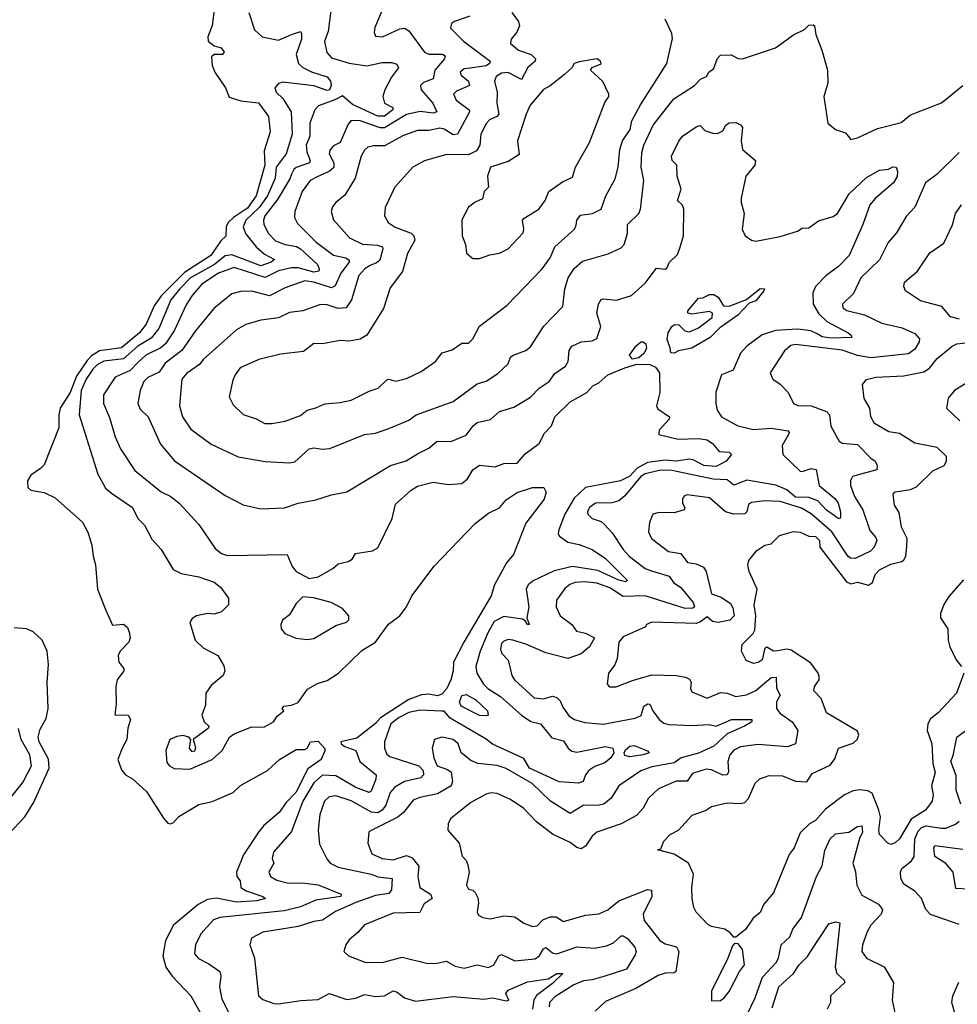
# Model space of a CAD drawing. Extents: x 1552033 to 1694788, y 811965 to 917215.
# Tile 216 of 256: x 1600995 to 1605236, y 872576 to 877033. Entities that reach past the tile are written whole.
import ezdxf

# ---------------------------------------------------------------- set-up
doc = ezdxf.new("R2010")
doc.units = 0

msp = doc.modelspace()

# ---------------------------------------------------------------- linework, layer by layer
at = {"layer": '0CON20XD'}
for points in [[(1602647.5, 877107.5), (1602602.1, 876997.9), (1602598, 876975), (1602605, 876958.8), (1602635.8, 876955.8), (1602715, 876991.2), (1602735, 876993.8), (1602755, 876982.2), (1602826.5, 876885), (1602846.2, 876876.2), (1602906.8, 876876.8), (1602919.4, 876869.4), (1602916.2, 876855), (1602872.3, 876805), (1602864.7, 876765.3), (1602821.5, 876748.5), (1602808.2, 876735), (1602811.5, 876715), (1602863.6, 876655), (1602881.1, 876615), (1602865, 876609.4), (1602806.5, 876616.5), (1602745, 876603.4), (1602645, 876542.5), (1602625, 876543.6), (1602535, 876575.6), (1602495, 876577.1), (1602480.5, 876559.5), (1602445, 876476.9), (1602415, 876462), (1602397.2, 876442.8), (1602395.4, 876425), (1602416.2, 876385), (1602416.3, 876363.7), (1602394.9, 876345.1), (1602343.3, 876323.3), (1602308.9, 876305), (1602272.5, 876255), (1602238.9, 876165), (1602237.9, 876137.9), (1602251, 876111), (1602336.4, 876026.4), (1602415, 875966.3), (1602470, 875955), (1602485.4, 875945), (1602484.7, 875935), (1602447.8, 875885), (1602422.6, 875827.4), (1602405, 875819.6), (1602325.5, 875845), (1602285, 875850.2), (1602195, 875819.4), (1602125, 875782.5), (1602045, 875804.2), (1601995, 875802.8), (1601955, 875792.5), (1601872.3, 875725), (1601789.6, 875625), (1601727.5, 875535), (1601652.3, 875477.7), (1601625, 875438), (1601575, 875412.7), (1601556.2, 875395), (1601539.6, 875355), (1601528.9, 875295), (1601539.2, 875269.2), (1601575.6, 875235), (1601631.4, 875111.4), (1601695, 875036.4), (1601925, 874879.4), (1602005, 874836.9), (1602085, 874818.5), (1602193.2, 874823.2), (1602255, 874844.4), (1602335, 874858.9), (1602405, 874882.9), (1602474.5, 874895.5), (1602672, 875015), (1602743.3, 875036.7), (1602795, 875067.7), (1602845, 875093.8), (1602884, 875125), (1602945, 875123.8), (1603015, 875152.7), (1603045.7, 875194.3), (1603065, 875209.6), (1603125, 875222.5), (1603165, 875258.9), (1603230.6, 875279.4), (1603305.2, 875324.8), (1603345, 875364.6), (1603390.5, 875395), (1603415, 875431.1), (1603464.4, 875465), (1603475.6, 875485), (1603480.9, 875535), (1603493.1, 875555), (1603535, 875574.5), (1603585, 875579.5), (1603605, 875589.2), (1603624, 875644), (1603606.2, 875705), (1603612.5, 875745), (1603625, 875766.2), (1603635, 875770), (1603695, 875763.6), (1603762.5, 875785), (1603825, 875840.6), (1603875, 875908.6), (1603915, 875904), (1603921.7, 875908.3), (1603934.4, 875935), (1603970.2, 875969.8), (1603980.8, 875999.2), (1603997.3, 876055), (1603998.6, 876175), (1603993.2, 876193.2), (1603970, 876215), (1603986.9, 876265), (1603968.4, 876325), (1603967.5, 876375), (1603945.9, 876395.9), (1603943.5, 876415), (1603976.6, 876483.4), (1603993.1, 876505), (1604055, 876547.8), (1604073.8, 876553.8), (1604095, 876531.2), (1604135, 876518), (1604155, 876518.8), (1604175, 876530), (1604190, 876555), (1604205, 876566.2), (1604235, 876566.9), (1604255, 876557.1), (1604264.2, 876545), (1604259.2, 876485), (1604264.2, 876445), (1604324, 876395), (1604321.2, 876375), (1604280, 876325), (1604258.9, 876225), (1604258.5, 876205), (1604272.2, 876155), (1604262.9, 876085), (1604276, 876055), (1604305, 876034.2), (1604325, 876030.6), (1604435, 876051.1), (1604513.9, 876076.1), (1604535, 876088.6), (1604565, 876091.2), (1604608.4, 876121.6), (1604675, 876142), (1604694.5, 876155), (1604747.9, 876245), (1604825, 876318.2), (1604885, 876352), (1604925, 876356.9), (1604945, 876367.1), (1604959.4, 876365), (1604965.6, 876345.6), (1604965, 876322.9), (1604947.8, 876295), (1604866.9, 876225), (1604841.1, 876195), (1604808.9, 876105), (1604746.5, 875965), (1604699.6, 875915), (1604642.7, 875875), (1604595.2, 875824.8), (1604583.5, 875796.5), (1604583.7, 875745), (1604610.7, 875700.7), (1604646.9, 875666.9), (1604742, 875615), (1604755.7, 875605), (1604758.8, 875595), (1604665, 875590.9), (1604625, 875597.7), (1604605, 875609.2)], [(1601874.2, 877075), (1601865, 877006.7), (1601845.5, 876955), (1601846.7, 876935), (1601874.6, 876914.6), (1601905.6, 876905), (1601920, 876885), (1601912.5, 876875), (1601874.3, 876875.7), (1601862, 876865), (1601866, 876825), (1601877.5, 876795), (1601925.4, 876725), (1601942.6, 876682.6), (1601995, 876665.9), (1602075, 876656.8), (1602120.4, 876595), (1602127.1, 876525), (1602101.2, 876438.8), (1602103.2, 876375), (1602065, 876235.6), (1602025, 876179.8), (1601961.9, 876138.1), (1601938.1, 876115), (1601928.1, 876095), (1601927.6, 876052.4), (1601905, 876031.1), (1601860, 875965), (1601740.8, 875889.2), (1601635.9, 875785), (1601602.9, 875737.1), (1601566.3, 875655), (1601537, 875615), (1601455, 875548.1), (1601355, 875533.3), (1601319, 875511), (1601299.4, 875490.6), (1601251.3, 875418.7), (1601223.4, 875345), (1601178.3, 875275), (1601171.7, 875245), (1601172, 875185), (1601105, 875018.6), (1601089.2, 875000.8), (1601045, 874971.8), (1601030.5, 874945), (1601031.8, 874915), (1601045, 874903.9), (1601105, 874893.4), (1601155, 874869.3), (1601278.3, 874758.3), (1601303.1, 874713.1), (1601320.9, 874655), (1601326.4, 874605), (1601338.2, 874565), (1601346.2, 874455), (1601382.9, 874362.9), (1601415, 874292.5), (1601465, 874296.2), (1601481.9, 874281.9), (1601490.6, 874260.6), (1601494.7, 874235), (1601488.8, 874215), (1601449.5, 874175), (1601440.4, 874155), (1601443.6, 874125), (1601465.9, 874095.9), (1601466.2, 874085), (1601436.2, 874045), (1601429.1, 874015), (1601431.8, 873935), (1601425, 873886.2), (1601485, 873885.4), (1601496.7, 873865), (1601484.4, 873825.6), (1601479.1, 873775), (1601458.8, 873735), (1601438.1, 873685), (1601455, 873637.3), (1601473.9, 873615), (1601505, 873596.2), (1601568.8, 873538.8), (1601645, 873419.2), (1601665, 873396), (1601677.1, 873392.9), (1601691.2, 873398.8), (1601715, 873426.9), (1601805, 873480), (1601865, 873493.5), (1601961.2, 873535), (1601993.8, 873566.2), (1602115.5, 873634.5), (1602170, 873685), (1602245, 873730), (1602285, 873730), (1602295.5, 873735), (1602310, 873765), (1602345, 873767.7), (1602375.4, 873734.6), (1602375.9, 873724.1), (1602358, 873685), (1602297.8, 873642.2), (1602243.8, 873535), (1602199.9, 873490.1), (1602168.8, 873445), (1602099.5, 873385), (1602074.6, 873355.4), (1602006.7, 873253.3), (1601975.3, 873175), (1601976.9, 873155), (1601992.5, 873135), (1601994.7, 873104.7), (1602020, 873090), (1602094, 873065), (1602106, 873055), (1602067.5, 873045), (1601975, 873038.1), (1601885, 873056.2), (1601845, 873051.4), (1601802.1, 873027.9), (1601690.4, 872935), (1601654.7, 872865), (1601641.6, 872795), (1601655.9, 872745), (1601684.4, 872704.4), (1601769.6, 872615), (1601846.9, 872475)], [(1602031.7, 877065), (1602057.1, 876987.1), (1602091.5, 876955), (1602165, 876940), (1602225, 876965.8), (1602265, 876980), (1602270, 876970), (1602270, 876945), (1602244.8, 876875.2), (1602255.3, 876835), (1602275, 876816.9), (1602315, 876796), (1602385, 876774.8), (1602400.1, 876755), (1602403.5, 876735), (1602396.5, 876715), (1602385, 876712.2), (1602325, 876733.2), (1602185, 876750.5), (1602165.5, 876744.5), (1602149.2, 876725), (1602155.6, 876705), (1602185, 876676.4), (1602223, 876615), (1602226.8, 876515), (1602199.7, 876425), (1602155.7, 876365), (1602150.2, 876315), (1602115.9, 876235), (1602077.6, 876182.4), (1602018.2, 876125), (1602005.2, 876095), (1602016.4, 876065), (1602065.2, 876005), (1602101.8, 875971.8), (1602147, 875947), (1602133.1, 875935), (1602085, 875918.6), (1601955, 875968.9), (1601925, 875963.3), (1601875.5, 875924.5), (1601767.3, 875865), (1601719.7, 875815), (1601678.9, 875765), (1601623.5, 875635), (1601589.4, 875590.6), (1601529.6, 875555), (1601465, 875497.1), (1601375, 875487.2), (1601345, 875470.9), (1601325, 875450.6), (1601295.2, 875405), (1601273, 875355), (1601263.8, 875245), (1601347.9, 874975), (1601382.8, 874912.8), (1601409.8, 874889.8), (1601505.4, 874825), (1601529.2, 874775), (1601559.2, 874745), (1601592.2, 874682.2), (1601634.4, 874635), (1601688.6, 874545), (1601725, 874526), (1601805, 874511.1), (1601875, 874487.1), (1601902.9, 874465), (1601940, 874415), (1601939.4, 874385), (1601907.2, 874352.8), (1601875, 874342.4), (1601845, 874344.5), (1601795, 874334.3), (1601775, 874322.5), (1601764.4, 874305), (1601788.8, 874225), (1601825, 874190), (1601890.6, 874155), (1601918.1, 874108.1), (1601923.5, 874085), (1601915.7, 874065), (1601860.2, 874019.8), (1601836.7, 873985), (1601835, 873930), (1601818.8, 873885), (1601828.8, 873855), (1601850, 873835), (1601847.5, 873825), (1601780, 873775), (1601786.2, 873755), (1601790.5, 873735), (1601785, 873722.5), (1601775, 873719.4), (1601762.8, 873735), (1601768.8, 873775), (1601760, 873785), (1601735, 873792.9), (1601705, 873788.9), (1601674.5, 873775), (1601655.7, 873725.7), (1601660.7, 873670.7), (1601672.5, 873655), (1601694.2, 873644.2), (1601765, 873640.6), (1601865, 873684.2), (1601910.6, 873725), (1601943.8, 873785), (1601965, 873801.2), (1602045, 873832.9), (1602099.7, 873830.3), (1602142.5, 873855), (1602160, 873880), (1602190, 873905), (1602182.5, 873915), (1602190, 873925), (1602225, 873930), (1602255, 873942.5), (1602296.9, 874003.1), (1602341.8, 874028.2), (1602385, 874042.6), (1602437.6, 874075), (1602542, 874178), (1602604.7, 874215), (1602663.2, 874296.8), (1602713.8, 874335), (1602745, 874376), (1602768.3, 874425), (1602870.5, 874559.5), (1603055, 874752.9), (1603115, 874799.2), (1603165.9, 874824.1), (1603195, 874860), (1603245, 874892.4), (1603314.9, 874915.1), (1603365.6, 874915), (1603376.6, 874895), (1603367.1, 874862.9), (1603285, 874753.3), (1603228.3, 874611.7), (1603196.7, 874575), (1603142.5, 874475), (1603127, 874425), (1603003.4, 874215), (1602957.8, 874125), (1602956.4, 874085), (1602945.2, 874045), (1602926.5, 874005), (1602905, 873980.2), (1602885, 873972.4), (1602845, 873979.5), (1602813.2, 873976.8), (1602755, 873955.6), (1602627.5, 873872.5), (1602605, 873848), (1602519.5, 873780.5), (1602446.9, 873765), (1602448.5, 873755), (1602465, 873742.5), (1602515.4, 873725), (1602533.5, 873675), (1602607.1, 873615), (1602605.7, 873595.7), (1602585, 873541.4), (1602575, 873534.7), (1602515, 873558.1), (1602425, 873609.8), (1602365, 873613.8), (1602325, 873578.2), (1602275.2, 873495), (1602225, 873358.6), (1602143.2, 873265), (1602136.4, 873236.4), (1602144, 873215), (1602122.3, 873175), (1602130, 873155), (1602157.8, 873137.8), (1602205, 873125.8), (1602285, 873124.8), (1602345, 873116.9), (1602448.8, 873075), (1602446.9, 873065), (1602335, 873047.1), (1602265, 873017.8), (1602190.9, 872999.1), (1601900.5, 872969.5), (1601871.8, 872958.2), (1601814.8, 872895.2), (1601789.6, 872845), (1601785.5, 872805.5), (1601803.5, 872783.5), (1601850.1, 872760.1), (1601899.5, 872725), (1601905.3, 872705), (1601898, 872655), (1601909.8, 872599.8), (1601941.8, 872535)], [(1602403.6, 877085), (1602390.9, 876979.1), (1602373.8, 876935), (1602383.9, 876883.9), (1602405, 876860.5), (1602485.3, 876835.3), (1602565, 876823.7), (1602635, 876839.2), (1602678.9, 876838.9), (1602700.7, 876830.7), (1602708.2, 876815), (1602677.3, 876772.7), (1602646.8, 876715), (1602637.7, 876685), (1602644.8, 876654.8), (1602682.5, 876635), (1602683.1, 876625), (1602645, 876595.5), (1602615, 876596.4), (1602499.6, 876649.6), (1602455, 876688.7), (1602420.7, 876669.3), (1602346.7, 876643.3), (1602329.3, 876625), (1602307.7, 876565), (1602307.5, 876505), (1602291.1, 876465), (1602293, 876435), (1602309.2, 876395), (1602306, 876385), (1602246.2, 876363.8), (1602234.2, 876355), (1602224.2, 876334.2), (1602217.1, 876312.9), (1602161.1, 876218.9), (1602104.3, 876145), (1602097.2, 876125), (1602098.7, 876105), (1602119.7, 876065), (1602151.8, 876031.8), (1602195, 876015.6), (1602246.8, 876006.8), (1602265, 875996.3), (1602342, 875925), (1602350.2, 875905), (1602347.4, 875895), (1602325, 875890.5), (1602255, 875909.9), (1602225, 875910.1), (1602165, 875896.2), (1602105, 875866.5), (1601965, 875911.5), (1601894.6, 875885), (1601818.7, 875835), (1601775.6, 875784.4), (1601748.1, 875741.9), (1601694, 875625), (1601653.9, 875565), (1601633.1, 875546.9), (1601566.1, 875513.9), (1601529.6, 875480.4), (1601495, 875445.2), (1601427.1, 875415), (1601373.9, 875335), (1601373.1, 875295), (1601401.7, 875231.7), (1601426, 875145), (1601450.9, 875090.9), (1601515, 874992.2), (1601635, 874895.5), (1601678.6, 874875), (1601715.6, 874845), (1601805, 874748.1), (1601878.9, 874638.9), (1601907.4, 874617.4), (1601935, 874608.1), (1602205, 874612), (1602227.9, 874557.9), (1602245, 874535.6), (1602305, 874503.8), (1602345, 874511.4), (1602410.8, 874549.2), (1602435, 874570), (1602480.8, 874580.8), (1602498.7, 874591.3), (1602513.5, 874616.5), (1602591.1, 874628.9), (1602615, 874642), (1602679.6, 874775), (1602695, 874839.4), (1602765, 874903.6), (1602795, 874921.5), (1602865, 874939.6), (1602935, 874928.9), (1602995, 874933.1), (1603020, 874955), (1603045, 874995.8), (1603075, 875017.1), (1603145, 875009), (1603185, 875023.9), (1603245, 875026.1), (1603282.2, 875067.8), (1603345.2, 875115), (1603368.3, 875161.7), (1603401.3, 875195), (1603416.2, 875235), (1603485, 875302.7), (1603560.8, 875345), (1603588, 875375), (1603615, 875389.4), (1603655.6, 875425), (1603732.7, 875457.3), (1603786.4, 875473.6), (1603845, 875471.9), (1603870.7, 875460.7), (1603888.8, 875435), (1603890, 875345), (1603875.7, 875285), (1603881.8, 875271.8), (1603934, 875235), (1603932.5, 875225), (1603888, 875175), (1603886.7, 875155), (1603974.1, 875134.1), (1604065, 875137.5), (1604105, 875130.9), (1604128.6, 875115), (1604158.6, 875078.6), (1604205, 875075.6), (1604214.3, 875065), (1604190.9, 875035), (1604145, 875010.4), (1604089.5, 875015), (1604045, 875039.4), (1604025, 875043.8), (1603965, 875035.1), (1603915, 875039.6), (1603835, 875027.8), (1603787.6, 875002.4), (1603755, 874966.4), (1603713.3, 874945), (1603554.4, 874915), (1603502.9, 874867.1), (1603460.2, 874795), (1603433.1, 874723.1), (1603431.2, 874705), (1603436.9, 874695), (1603475, 874667.7), (1603525, 874657.6), (1603585, 874634.3), (1603645, 874593.4), (1603745, 874493.8), (1603735, 874487.8), (1603705, 874495.6), (1603610.2, 874540.2), (1603495, 874557.8), (1603411.9, 874538.1), (1603317.2, 874492.8), (1603295.3, 874474.7), (1603286.1, 874455), (1603298.2, 874375), (1603288.8, 874325), (1603300, 874295), (1603292, 874295), (1603282, 874312), (1603269.6, 874319.6), (1603185, 874331), (1603141.8, 874308.2), (1603111.9, 874258.1), (1603077.5, 874175), (1603058.1, 874105), (1603062.9, 874075), (1603092.4, 874025), (1603113.1, 874005), (1603169.3, 873969.3), (1603265, 873884.7), (1603307, 873857), (1603351.4, 873845), (1603402.1, 873782.1), (1603455, 873768.6), (1603476.4, 873735), (1603492, 873722), (1603515, 873718.1), (1603645, 873743), (1603678.8, 873735), (1603681.9, 873715), (1603668.8, 873691.2), (1603641.5, 873668.5), (1603596.8, 873653.2), (1603569.5, 873635), (1603553.8, 873615), (1603544.2, 873585), (1603523.1, 873576.9), (1603435, 873582.5), (1603300.6, 873645), (1603275, 873689.1), (1603133.6, 873753.6), (1603105, 873776.5), (1602942, 873872), (1602915, 873903.5), (1602902.8, 873902.8), (1602805, 873907.8), (1602755, 873897.5), (1602711.6, 873875), (1602673.3, 873845), (1602645.3, 873765), (1602645.4, 873735.4), (1602655, 873708.8), (1602668.6, 873698.6), (1602800, 873655), (1602820.7, 873635), (1602821.2, 873615), (1602809, 873601), (1602735.5, 873584.5), (1602691.1, 873558.9), (1602670, 873535), (1602651.8, 873478.2), (1602635, 873454.8), (1602615, 873443.6), (1602586.6, 873446.6), (1602495, 873497.1), (1602425, 873519.2), (1602395, 873515.3), (1602374.1, 873495), (1602353.1, 873435), (1602344.7, 873364.7), (1602350.4, 873300.4), (1602384, 873234), (1602400, 873215), (1602435, 873196.8), (1602585, 873164.8), (1602615, 873153.9), (1602679.4, 873145), (1602676.3, 873093.7), (1602665, 873077.3), (1602605, 873068.4), (1602515, 873036.9), (1602423.6, 872996.4), (1602365, 872957.8), (1602325, 872951.3), (1602255, 872928.2), (1602095, 872902.9), (1602044, 872875), (1602035.7, 872845), (1602056.5, 872785), (1602075.8, 872615), (1602095, 872598.1), (1602145, 872579.5), (1602165, 872577.9), (1602266.1, 872593.9), (1602345, 872598.7), (1602395, 872625.2), (1602475, 872598.3), (1602515, 872603.5), (1602555, 872620.3), (1602605, 872611.8), (1602644.7, 872614.7), (1602685, 872636.9), (1602701.8, 872631.8), (1602735.7, 872605), (1602785, 872591.1), (1602955, 872611.2), (1603095, 872600.3), (1603135.4, 872605.4), (1603195, 872592), (1603207.1, 872595), (1603194.4, 872625), (1603205, 872640), (1603292.7, 872677.3), (1603385, 872690.9), (1603425, 872715.7), (1603452, 872715), (1603405, 872670.5), (1603333.3, 872616.7), (1603320.2, 872595), (1603315.2, 872554.8)], [(1603220.8, 877065), (1603252, 877025), (1603255.8, 877005), (1603243.6, 876976.4), (1603217.5, 876945), (1603215.7, 876925), (1603250.6, 876895), (1603308.9, 876875), (1603327.5, 876855), (1603326.7, 876845), (1603293, 876817), (1603265, 876762.5), (1603205, 876793), (1603175, 876790.5), (1603150, 876775), (1603142, 876755), (1603154.1, 876705), (1603152.8, 876655), (1603161.8, 876605), (1603153.5, 876595), (1603120.1, 876579.9), (1603106.9, 876565), (1603081.6, 876515), (1603076.7, 876465), (1603061.4, 876438.6), (1603025, 876421.4), (1602925, 876422.7), (1602825.6, 876394.4), (1602774, 876365), (1602692.5, 876275), (1602647.6, 876182.4), (1602644.4, 876145), (1602661.4, 876115), (1602693.4, 876093.4), (1602765, 876067.1), (1602777.2, 876055), (1602781.8, 876035), (1602748.4, 875975), (1602726.8, 875893.2), (1602670.7, 875819.3), (1602640, 875725), (1602565, 875604.2), (1602535, 875586.9), (1602485, 875577.8), (1602445, 875580), (1602365, 875565.3), (1602325, 875566.5), (1602278.8, 875531.2), (1602175, 875519.6), (1602076.7, 875495), (1601992.5, 875457.5), (1601970, 875425), (1601958.3, 875401.7), (1601942.5, 875325), (1601959.7, 875289.7), (1602005, 875245.6), (1602065, 875225.6), (1602103.3, 875205), (1602135, 875204.5)], [(1603030.9, 877049.1), (1602962.5, 877025), (1602948.6, 877015), (1602943.1, 876995), (1603002.9, 876935), (1603122.5, 876845), (1603120.3, 876835), (1603105, 876824.1), (1603033.1, 876813.1), (1603005, 876809.6), (1602986.9, 876795), (1602991.5, 876781.5), (1603025.3, 876755), (1603029.5, 876735), (1602970.6, 876709.4), (1602956.8, 876695), (1602968.9, 876668.9), (1603028.2, 876625), (1603028.9, 876615), (1602976, 876514), (1602955, 876512.3), (1602915, 876536.8), (1602895, 876542.2), (1602845, 876530.7), (1602795, 876531.9), (1602730.9, 876509.1), (1602645, 876462.4), (1602595, 876461.5), (1602570, 876455), (1602555, 876442.5), (1602539.1, 876415), (1602512.9, 876315), (1602465, 876238.1), (1602425, 876206), (1602409.4, 876185), (1602403.5, 876165), (1602415, 876127.5), (1602486.1, 876046.1), (1602545, 876016.8), (1602612.8, 876012.8), (1602635.5, 876005), (1602638.2, 875995), (1602624, 875945), (1602608.5, 875931.5), (1602579.8, 875919.8), (1602555.9, 875905), (1602529.7, 875875), (1602495.2, 875765), (1602471.1, 875728.9), (1602435, 875725.2), (1602385, 875742.2), (1602355, 875743.5), (1602275.3, 875714.7), (1602215, 875706.8), (1602165, 875683.4), (1602085, 875672.3), (1602017.1, 875652.9), (1601975, 875629.4), (1601825.4, 875495), (1601808, 875472), (1601749.2, 875430.8), (1601728.5, 875405), (1601717.5, 875285), (1601731.8, 875235), (1601769.1, 875179.1), (1601861.3, 875111.3), (1601983.6, 875053.6), (1602105, 875033.6), (1602215, 875027.5), (1602238.8, 875031.2), (1602305, 875090.8), (1602325, 875095.6), (1602365, 875089.1), (1602397.4, 875092.6), (1602555, 875155.5), (1602605, 875161.8), (1602665, 875182.1), (1602755, 875220.4), (1602788, 875245), (1602955, 875304.5), (1603065, 875384.6), (1603105, 875396.5), (1603158.1, 875431.9), (1603204.2, 875475), (1603215.7, 875505), (1603227.5, 875515), (1603284.3, 875535), (1603305, 875551.8), (1603365.6, 875645), (1603451.2, 875735), (1603460.2, 875815), (1603475.6, 875864.4), (1603503.3, 875906.7), (1603540.3, 875939.7), (1603657, 875973), (1603715, 875999.4), (1603729.4, 876015), (1603744.4, 876065), (1603744.5, 876105), (1603795.6, 876155), (1603803.5, 876175), (1603818.9, 876305), (1603806, 876365), (1603809, 876431), (1603818.4, 876465), (1603860, 876555), (1603953.4, 876675), (1604046.9, 876735), (1604075, 876763.3), (1604102.5, 876775), (1604112.5, 876795), (1604135, 876812.5), (1604150.6, 876855), (1604165, 876872.5), (1604213.2, 876873.2), (1604245, 876857.5), (1604265, 876855.7), (1604414.2, 876905.8), (1604495.7, 876964.3), (1604545, 876988.8), (1604565, 877007.5), (1604585, 877010), (1604590, 877005), (1604596.7, 876965), (1604624.1, 876894.1), (1604648.8, 876805), (1604650.8, 876745), (1604633.1, 876685), (1604650, 876565), (1604685, 876536), (1604730.7, 876520.7), (1604755, 876491.2), (1604785, 876498.6), (1604875, 876539.5), (1604981.9, 876568.1), (1605025, 876602), (1605165, 876656.8), (1605261.5, 876735)], [(1602135, 875204.5), (1602196.2, 875215), (1602265, 875241.8), (1602295, 875265.3), (1602335, 875275.4), (1602375, 875294.5), (1602445, 875299.5), (1602495, 875310.6), (1602575, 875351.4), (1602616.2, 875365), (1602655, 875403.3), (1602665, 875406.2), (1602697, 875397), (1602745, 875409.4), (1602810.3, 875439.7), (1602876.2, 875485), (1602906.7, 875525), (1602951.7, 875538.3), (1602995, 875568.6), (1603025, 875569.2), (1603045, 875588.8), (1603074.2, 875645), (1603199.5, 875740.5), (1603359.1, 875905), (1603394.6, 875955), (1603415, 876005.4), (1603504.4, 876085), (1603512.3, 876102.3), (1603515.6, 876125), (1603531.4, 876148.6), (1603586.2, 876155), (1603625, 876175.8), (1603646.2, 876235), (1603688.3, 876311.7), (1603702.9, 876365), (1603709.3, 876445), (1603722, 876485), (1603757.1, 876535), (1603763.9, 876575), (1603803.4, 876646.6), (1603922.5, 876835), (1603948, 876948), (1603945, 876970), (1603915.5, 877035.5)], [(1603075, 875952), (1603121.7, 875968.3), (1603165, 875975.5), (1603204.1, 875995.9), (1603272.7, 876067.3), (1603275.8, 876085), (1603269.2, 876125), (1603277.1, 876135), (1603343.3, 876175), (1603372.5, 876215), (1603388.8, 876255), (1603450.9, 876299.1), (1603495, 876320), (1603508.8, 876365), (1603573.1, 876476.9), (1603642.2, 876657.8), (1603660, 876685), (1603660.6, 876695), (1603632.6, 876752.6), (1603576.7, 876805), (1603585, 876816.7), (1603625, 876832.5), (1603622.5, 876845), (1603605, 876856), (1603525, 876842), (1603503.3, 876835), (1603493.3, 876815), (1603458.9, 876785), (1603395, 876733.5), (1603365, 876717.1), (1603303.9, 876646.1), (1603285.4, 876605), (1603246.7, 876485), (1603255, 876422), (1603205, 876391.6), (1603125.3, 876364.7), (1603110.8, 876325), (1603115.6, 876275), (1603095.5, 876255), (1603088.3, 876221.7), (1603055, 876207.5), (1603025, 876184), (1602995, 876127.5), (1602996, 876055), (1603012, 876015), (1603016.4, 875976.4), (1603045, 875952.5), (1603075, 875952)], [(1605245, 876432.1), (1605145, 876333.6), (1605092.1, 876295), (1605045, 876184.3), (1605005, 876141.2), (1604961.3, 876068.7), (1604923.6, 876025), (1604883.8, 875946.2), (1604800, 875865), (1604766.9, 875793.1), (1604717.3, 875745), (1604719.2, 875729.2), (1604737.1, 875717.1), (1604817.2, 875697.2), (1604895, 875658.9), (1604987.4, 875637.4), (1605045, 875611.8), (1605065, 875588.8), (1605063.9, 875575), (1605045, 875542.1), (1605015, 875519.7), (1604845, 875501.8), (1604785, 875512.5), (1604715, 875537), (1604505, 875563.1), (1604482.6, 875557.4), (1604455, 875534), (1604390, 875435), (1604401.2, 875405), (1604435, 875382.5), (1604470.8, 875345), (1604495.8, 875295), (1604515, 875286.5), (1604575, 875284.8), (1604645, 875259), (1604657.8, 875245), (1604665, 875192.5), (1604701.4, 875125), (1604715.4, 875115.4), (1604785, 875109.6), (1604845, 875047.5), (1604865, 875034.4), (1604874.6, 875015), (1604872.5, 874995), (1604811.2, 874978.8), (1604762.9, 874965), (1604752.6, 874947.4), (1604753.5, 874925), (1604771.6, 874875), (1604808.5, 874815), (1604841.3, 874721.3), (1604868.6, 874688.6), (1604872.5, 874675), (1604860, 874645), (1604843.2, 874626.8), (1604775, 874594.6), (1604755, 874595.4), (1604742.6, 874602.6), (1604669.1, 874715), (1604575.9, 874795.9), (1604532.1, 874822.1), (1604435, 874852.6), (1604364.2, 874855.8), (1604305, 874847.5), (1604292.2, 874837.8), (1604284.4, 874805.6), (1604275, 874796.7), (1604225, 874795.1), (1604188.2, 874805), (1604115, 874867.9), (1604015, 874882.5), (1604002.1, 874877.9), (1603993.8, 874865), (1603993.8, 874843.8), (1604004, 874825), (1604001.2, 874815), (1603955, 874800), (1603887.3, 874802.7)], [(1605247, 875677), (1605205, 875687.5), (1605166.2, 875735), (1605069.6, 875759.6), (1605002.5, 875805), (1604994.3, 875825), (1604998.1, 875845), (1605055.7, 875894.3), (1605112.4, 875977.6), (1605175, 876020.5), (1605215.3, 876104.7), (1605228.5, 876155), (1605255.6, 876195)], [(1603955, 875523.6), (1603940, 875525), (1603938.1, 875548.1), (1603924.4, 875585), (1603928.9, 875615), (1603945, 875644), (1603955, 875652), (1603975, 875652.5), (1604004.1, 875624.1), (1604025, 875619.2), (1604065, 875638.6), (1604127.7, 875685), (1604129.2, 875705), (1604115, 875712.5), (1604035, 875700), (1604017.5, 875705), (1604016.7, 875715), (1604065, 875772.5), (1604085, 875773.8), (1604115, 875789.4), (1604135, 875788.9), (1604155, 875776.2), (1604178, 875738), (1604205, 875735.6), (1604283.1, 875766.9), (1604344.2, 875815.8), (1604363.8, 875815), (1604361.9, 875805), (1604325, 875760), (1604295, 875749.2), (1604242.9, 875695), (1604162.3, 875637.7), (1604118.7, 875595), (1604035, 875545.6), (1603975, 875534.4), (1603955, 875523.6)], [(1604605, 875609.2), (1604574.3, 875624.3), (1604515, 875632.4), (1604413.5, 875626.5), (1604353, 875607), (1604284.3, 875555.7), (1604255, 875523.3), (1604223.1, 875446.9), (1604169.4, 875425), (1604143.7, 875346.3), (1604144, 875296), (1604150, 875265), (1604169.1, 875235), (1604244.2, 875194.2), (1604315, 875177.6), (1604395, 875183.5), (1604472, 875172), (1604476.2, 875165), (1604472.5, 875155), (1604443.5, 875105), (1604446.5, 875065), (1604525, 874989.1), (1604535, 874987.3), (1604575, 875002.1), (1604597.4, 874997.4), (1604612.1, 874925), (1604682.7, 874865), (1604697.1, 874845), (1604708.4, 874805), (1604707.8, 874782.2), (1604705, 874774.3), (1604695, 874776.4), (1604679.3, 874789.3), (1604645, 874812.8), (1604605.8, 874855.8), (1604565, 874870.5), (1604505, 874871.1), (1604465, 874904.9), (1604415, 874926), (1604285, 874949.3), (1604225, 874926.2), (1604195, 874949.5), (1604132.7, 874952.7), (1603945, 874992.8), (1603895, 874993.1), (1603825, 874977.3), (1603805, 874965.2), (1603732.7, 874877.3), (1603705, 874855.5), (1603673.4, 874846.6), (1603600, 874845), (1603572.3, 874825), (1603563.8, 874805), (1603565.5, 874795), (1603585, 874774.5), (1603625, 874761.8), (1603639.3, 874749.3), (1603675, 874710), (1603724.6, 874635), (1603751.8, 874605), (1603825, 874549.2), (1603852.4, 874537.6), (1603933.4, 874513.4), (1603951.8, 874485), (1603985, 874462.9), (1604041.8, 874395), (1604047.3, 874375), (1604040.5, 874369.5), (1604005, 874367.1), (1603825, 874424.5), (1603725, 874421.4), (1603665, 874461.6), (1603605, 874482.1), (1603552.1, 874487.9), (1603506.2, 874485), (1603483.6, 874476.4), (1603461.6, 874458.4), (1603423.3, 874405), (1603421.3, 874375), (1603439.8, 874335), (1603493.3, 874295), (1603513.3, 874265), (1603555, 874256.7), (1603595, 874235.6), (1603572.7, 874195), (1603535, 874161.9), (1603475, 874142), (1603375, 874166.7), (1603285, 874206.5), (1603226, 874224), (1603205, 874228), (1603185, 874220), (1603175, 874210), (1603169.4, 874185), (1603174.4, 874165), (1603204.3, 874134.3), (1603221.4, 874065), (1603233.4, 874045), (1603322.9, 873962.9), (1603365, 873958.8), (1603405, 873970.9), (1603424.6, 873964.6), (1603439.6, 873949.6), (1603451.7, 873921.7), (1603480.9, 873880.9), (1603504.3, 873865), (1603552, 873852), (1603635, 873844), (1603779.3, 873870.7), (1603806, 873884), (1603818.9, 873925), (1603836.6, 873936.6), (1603845.8, 873935), (1603859.1, 873905), (1603888.2, 873865), (1603908.9, 873848.9), (1603932.6, 873842.6), (1604035, 873838.9), (1604113.3, 873843.3), (1604145, 873835.5), (1604215, 873865.6), (1604306.7, 873865), (1604307.5, 873855), (1604274.4, 873835), (1604195, 873801.1), (1604134.6, 873745), (1604065, 873713.7), (1603987.5, 873692.5), (1603955, 873669.5), (1603855, 873651.6), (1603805, 873632.6), (1603704.8, 873565.2), (1603670.8, 873509.2), (1603637.3, 873482.7), (1603615, 873477), (1603543.6, 873476.4), (1603485, 873439.2), (1603396.1, 873496.1), (1603312.5, 873575), (1603195, 873643.3), (1603155, 873656.8), (1603066.6, 873666.6), (1603035, 873679.6), (1602992.2, 873715), (1602977.9, 873755), (1602955, 873775.3), (1602904.2, 873785.8), (1602871.1, 873775), (1602860.9, 873735), (1602868.8, 873691.2), (1602883.5, 873655), (1602929.8, 873639.8), (1602946.7, 873626.7), (1602953.2, 873585), (1602946, 873565), (1602885, 873528.4), (1602805, 873512.5), (1602775, 873500.6), (1602731.1, 873445), (1602706.1, 873423.9), (1602579.4, 873360.6), (1602574.3, 873355), (1602569.1, 873305), (1602587.9, 873257.9), (1602635, 873236.3), (1602685, 873229.8), (1602745, 873249.8), (1602769.7, 873239.7), (1602800.9, 873200.9), (1602796.5, 873155), (1602805.3, 873105.3), (1602853.8, 873075), (1602860, 873055), (1602825, 873031.1), (1602805, 872991.7), (1602685, 872988.7), (1602554.1, 872935.9), (1602525, 872901.1), (1602485, 872868.1), (1602470.6, 872845), (1602461.2, 872815), (1602482.5, 872795), (1602556.4, 872766.4), (1602635, 872766), (1602725, 872789.5), (1602835, 872762.1), (1602875, 872761.7), (1602925, 872771.8), (1602965, 872748.2), (1603005, 872740), (1603065, 872755.5), (1603115, 872743.4), (1603140, 872755), (1603161.9, 872795), (1603175, 872801.2), (1603235, 872773.3), (1603325, 872781.4), (1603345, 872793.9), (1603365, 872827.9), (1603375, 872833.9), (1603405, 872810), (1603425, 872804.7), (1603515, 872836.5), (1603595, 872830.6), (1603649.4, 872840.6), (1603680.5, 872855), (1603715, 872886.9), (1603725, 872886.7), (1603745, 872873.5), (1603777.8, 872835), (1603783.6, 872815), (1603779.8, 872800.2), (1603739.6, 872735), (1603637.8, 872702.2), (1603585, 872686.4), (1603545, 872682.4), (1603502.3, 872665), (1603415, 872610.2), (1603392.2, 872585), (1603390.4, 872565)], [(1603766.7, 875496.7), (1603754, 875515), (1603781.9, 875555), (1603805, 875574.3), (1603815, 875574.2), (1603828, 875565), (1603830, 875545), (1603818, 875522), (1603795, 875502.5), (1603766.7, 875496.7)], [(1605265.5, 874074.5), (1605233.3, 873985), (1605150, 873895), (1605115, 873868.9), (1605102.5, 873845), (1605099.7, 873815), (1605120.8, 873755), (1605125.8, 873665.8), (1605136.1, 873625), (1605120.2, 873565), (1605127.6, 873525), (1605122.7, 873495), (1605092.3, 873455), (1605028.1, 873415), (1604975, 873324.6), (1604955, 873306.9), (1604935, 873299.2), (1604922.2, 873305), (1604884.7, 873344.7), (1604881.4, 873365), (1604888.8, 873425), (1604881.5, 873455), (1604852, 873532), (1604832, 873542), (1604795, 873546.6), (1604765, 873542.5), (1604725.4, 873524.6), (1604639.8, 873460.2), (1604595, 873408.8), (1604567.5, 873392.5), (1604525, 873352.5), (1604498.8, 873285), (1604475.6, 873254.4), (1604405, 873081.2), (1604360.9, 873029.1), (1604345, 872992), (1604313.2, 872966.8), (1604277.5, 872915), (1604235, 872880), (1604225, 872880), (1604209.5, 872899.5), (1604185, 872916.2), (1604125, 872928.8), (1604107.7, 872937.7), (1604055, 872993.3), (1604044.3, 873015), (1604036.9, 873055), (1604035.6, 873105), (1604043.1, 873165), (1604020, 873215), (1603955, 873256), (1603880, 873275), (1603895, 873280), (1603908.8, 873315), (1603938, 873345), (1603975, 873364.2), (1604037, 873433), (1604096.6, 873453.4), (1604125, 873472), (1604195, 873488.5), (1604255, 873484.7), (1604275, 873489.4), (1604292.1, 873507.9), (1604322.7, 873577.3), (1604343.6, 873596.4), (1604385, 873611.9), (1604445, 873610), (1604505, 873585.8), (1604555, 873583.1), (1604579.7, 873620.3), (1604661, 873659), (1604682.2, 873687.8), (1604698.6, 873735), (1604765, 873758.9), (1604783.6, 873775), (1604791.1, 873795), (1604785, 873812.5), (1604644.5, 873895), (1604620.1, 873960.1), (1604587.1, 873995), (1604590, 874015), (1604610.9, 874045), (1604611.1, 874061.1), (1604605, 874078.8), (1604571.9, 874121.9), (1604485, 874179.5), (1604465, 874183.8), (1604423.3, 874176.7), (1604404.7, 874174.7), (1604375, 874192.2), (1604365, 874188.9), (1604353.3, 874135), (1604335, 874122.9), (1604315, 874119.2), (1604281.9, 874131.9), (1604259.4, 874175), (1604262.5, 874205), (1604312.5, 874255), (1604320, 874270), (1604325.2, 874335), (1604318, 874385), (1604331.5, 874455), (1604294.4, 874535), (1604288.9, 874565), (1604292.9, 874585), (1604329.1, 874630.9), (1604365, 874654.4), (1604395, 874660.8), (1604432.2, 874697.8), (1604495, 874716), (1604525, 874712.9), (1604565, 874694.5), (1604595, 874694.1), (1604612.7, 874675), (1604614.5, 874645), (1604735, 874487.9), (1604755, 874479.8), (1604785, 874486.4), (1604835, 874473.8), (1604853.3, 874485), (1604865, 874521.1), (1604885, 874542.3), (1604935, 874569.1), (1604985, 874580), (1604995, 874587.8), (1605003.8, 874605), (1605007.9, 874647.9), (1605009.6, 874685), (1604984.5, 874735.5), (1604972.9, 874802.9), (1604952.9, 874835), (1604946.7, 874885), (1604955, 874896), (1605025, 874906.2), (1605051.2, 874918.8), (1605125, 874990.5), (1605177.5, 875015), (1605188, 875035), (1605187.5, 875055), (1605145, 875096.9), (1605045, 875115.3), (1604975, 875159.1), (1604927.3, 875167.3), (1604862.5, 875205), (1604845.6, 875235), (1604840, 875275), (1604815, 875317.5), (1604807.7, 875382.3), (1604825.8, 875404.2), (1604867.5, 875415), (1604995, 875420.7), (1605085, 875439.1), (1605110, 875455), (1605145, 875500), (1605213.5, 875555), (1605235, 875565.7), (1605285, 875571.1)], [(1605311.8, 875408.2), (1605224, 875355), (1605195, 875320), (1605188, 875275), (1605247.8, 875217.8)], [(1603887.3, 874802.7), (1603858.6, 874795), (1603843.4, 874756.6), (1603840, 874715), (1603853.1, 874685), (1603930, 874625), (1603986.1, 874616.1), (1604015.3, 874575.3), (1604055, 874569.8), (1604088.4, 874555), (1604100.2, 874535), (1604124.8, 874434.8), (1604168.3, 874418.3), (1604210.9, 874390.9), (1604221.4, 874371.4), (1604227.2, 874335), (1604206.8, 874315), (1604155, 874304.4), (1604128.2, 874308.2), (1604105, 874330), (1604075, 874306.9), (1604055, 874300.4), (1603853.8, 874306.2), (1603830, 874295), (1603825.6, 874284.4), (1603725, 874238.9), (1603704.8, 874215), (1603698.2, 874141.8), (1603687.8, 874112.2), (1603659.2, 874075), (1603652.9, 874025), (1603663.2, 874013.2), (1603693.2, 874013.2), (1603767.7, 874042.3), (1603855, 874067.9), (1603964.8, 874064.8), (1604007.2, 874057.2), (1604025, 874047.7), (1604032, 874035), (1604028.8, 874005), (1604035, 873991.1), (1604105, 873961.3), (1604165, 873987.7), (1604195, 873984.8), (1604235, 873969.5), (1604282.6, 873977.4), (1604325, 873997.1), (1604395, 874054.7), (1604417.3, 874057.3), (1604417.8, 874007.8), (1604435.4, 873975), (1604419.2, 873945), (1604418.7, 873915), (1604434.2, 873894.2), (1604488.8, 873855), (1604514.4, 873815), (1604504.4, 873755), (1604468.5, 873741.5), (1604335, 873752.1), (1604255, 873742), (1604225, 873726.5), (1604207.2, 873705), (1604199, 873675), (1604201.8, 873628.2), (1604195.2, 873614.8), (1604175, 873613.4), (1604125, 873637.7), (1604100.9, 873640.9), (1604038.3, 873621.7), (1604013.8, 873586.2), (1603965, 873585.8), (1603885, 873552.1), (1603840.1, 873509.9), (1603815.2, 873464.8), (1603785, 873430.8), (1603715, 873392.7), (1603605, 873355.4), (1603585, 873337.8), (1603555, 873291.5), (1603535, 873280.6), (1603515, 873285.7), (1603485, 873308.5), (1603405, 873346.2), (1603332.6, 873402.6), (1603275, 873462.7), (1603215, 873503.6), (1603155, 873530.9), (1603126.6, 873533.4), (1603105, 873528.1), (1603035, 873489.2), (1602945, 873416.7), (1602933.1, 873395), (1602932, 873365), (1602983.6, 873305), (1602996.1, 873246.1), (1603015, 873226.7), (1603022.5, 873207.5), (1603027.8, 873175), (1603015.8, 873115.8), (1603025, 873096.7), (1603045, 873092.5), (1603055, 873082.5), (1603067.6, 873057.6), (1603070.8, 873035), (1603063.8, 872993.8), (1603070, 872980), (1603089.5, 872969.5), (1603123.2, 872963.2), (1603185, 872976), (1603235, 872972.3), (1603275, 872943.3), (1603315, 872929.2), (1603335, 872932.2), (1603362.1, 872957.9), (1603395, 872972.1), (1603421.8, 872971.8), (1603455, 872950.8), (1603555, 872979.5), (1603615, 872985.6), (1603655, 873003.6), (1603705.4, 873045), (1603835, 873096.1), (1603853.6, 873093.6), (1603855, 873064.2), (1603815.4, 872985), (1603819.1, 872955), (1603890, 872865), (1603915, 872849.4), (1603965.7, 872835.7), (1603976, 872816), (1603962.5, 872725), (1603955, 872718.8), (1603915, 872716.6), (1603882.7, 872707.3), (1603782.4, 872647.6), (1603645, 872589.5), (1603597.5, 872545)], [(1605265, 874498.2), (1605197.7, 874422.3), (1605174.9, 874385.1), (1605159.8, 874345), (1605160.2, 874325), (1605194.1, 874275), (1605195.4, 874225), (1605202.7, 874195), (1605231.3, 874135), (1605255.4, 874105)], [(1602295, 874227.4), (1602325, 874232.5), (1602425, 874291.5), (1602473.6, 874306.4), (1602483.2, 874316.8), (1602484.2, 874335), (1602455, 874368), (1602404.4, 874394.4), (1602325, 874416.7), (1602275, 874420), (1602245, 874390.8), (1602215, 874339.4), (1602184.2, 874315), (1602176.7, 874295), (1602177.5, 874275), (1602194, 874255), (1602243.2, 874233.2), (1602295, 874227.4)], [(1600943.6, 873346.4), (1601018.7, 873425), (1601058.2, 873491.8), (1601127.3, 873645), (1601125.5, 873685.5), (1601082.6, 873765), (1601078.4, 873785), (1601087.8, 873822.2), (1601115, 873870), (1601123.3, 873915), (1601119.1, 874035), (1601125.3, 874115), (1601119.5, 874175), (1601096.6, 874225), (1601055, 874262), (1601025, 874275.2), (1600970.1, 874280.1)], [(1603105, 873881.5), (1603075, 873883.8), (1602992.5, 873925), (1602983.7, 873943.7), (1602995, 873973.8), (1603015, 873978.5), (1603058.2, 873955), (1603110.4, 873905), (1603114.3, 873885.7), (1603105, 873881.5)], [(1600948.2, 873505), (1601009.5, 873580.5), (1601047.4, 873655), (1601040.4, 873705), (1601001.3, 873775), (1600989, 873825)], [(1605252.5, 873482.5), (1605230.6, 873545), (1605231.2, 873611.2), (1605206.7, 873675), (1605217.9, 873702.1), (1605235, 873785.8), (1605274.7, 873815.3)], [(1603755, 873696.7), (1603733, 873703), (1603730, 873715), (1603735, 873727.8), (1603754.4, 873745), (1603775, 873747.2), (1603835, 873723.8), (1603842, 873715), (1603815, 873704.8), (1603755, 873696.7)], [(1604265, 872486), (1604322.7, 872605), (1604355, 872699.2), (1604417.1, 872765), (1604427.9, 872785), (1604439.6, 872845), (1604478.9, 872881.1), (1604492.9, 872917.1), (1604530.9, 872969.1), (1604600, 873155), (1604625, 873203.8), (1604636.9, 873273.1), (1604661.2, 873325), (1604685, 873347.3), (1604745, 873355.5), (1604785, 873380.9), (1604805, 873384.3), (1604807.8, 873355), (1604793.3, 873326.7), (1604764.1, 873215), (1604775.6, 873175.6), (1604782.5, 873115), (1604805, 873070.4), (1604879.3, 873029.3), (1604898, 873005), (1604891.4, 872985), (1604845.7, 872935), (1604828.1, 872905), (1604807.8, 872845), (1604804.5, 872815), (1604825, 872785.8), (1604906.2, 872746.2), (1604947.1, 872675), (1604942.5, 872595), (1604968.8, 872468.8)], [(1605245, 872938.1), (1605115, 872982.5), (1605094.2, 873005), (1605075, 873055.8), (1605045, 873087.8), (1604995, 873119.5), (1604981.2, 873145), (1604979.4, 873175), (1604985, 873191.1), (1605028.6, 873225), (1605040.9, 873245), (1605043.7, 873325), (1605059.4, 873360.6), (1605075, 873376.5), (1605095, 873383.8), (1605165, 873373.1), (1605185, 873374.1), (1605228, 873392), (1605244.4, 873405.6)], [(1605285, 873097.3), (1605230.1, 873100.1), (1605217.2, 873175), (1605185, 873213.8), (1605135.3, 873245.3), (1605130, 873285), (1605135.5, 873294.5), (1605262.1, 873277.9)], [(1604399, 872561), (1604429.7, 872655), (1604495.9, 872715), (1604520.4, 872755), (1604558, 872792), (1604573.1, 872816.9), (1604655, 872941.2), (1604685, 872950), (1604704.4, 872944.4), (1604684.1, 872745), (1604691.3, 872715), (1604724.4, 872685), (1604728.1, 872675), (1604663.3, 872615), (1604663.1, 872585), (1604647.4, 872555)], [(1604125, 872592), (1604165, 872594.2), (1604182, 872605), (1604205, 872634.2), (1604251.4, 872725), (1604274.4, 872755), (1604264.1, 872824.1), (1604245, 872850), (1604228.3, 872851.7), (1604219.3, 872840.7), (1604198, 872785), (1604123.8, 872636.2), (1604125, 872592)], [(1605228.6, 872525), (1605211.2, 872585), (1605215.7, 872615), (1605243.2, 872676.8)]]:
    msp.add_lwpolyline(points, dxfattribs=at)

doc.saveas('drawing.dxf')
